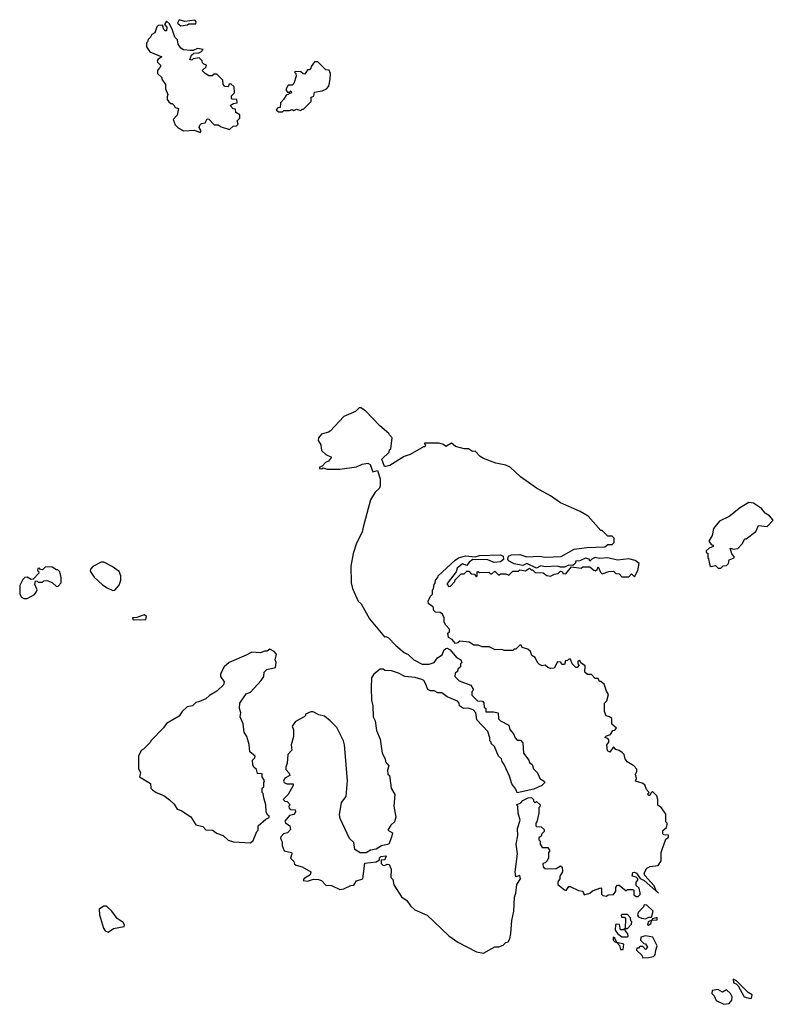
# Model space of a CAD drawing. Extents: x 2528690 to 2677062, y 911844 to 1023253.
# Tile 30 of 145: x 2596362 to 2601760, y 941587 to 948640. Entities that reach past the tile are written whole.
import ezdxf

# ---------------------------------------------------------------- set-up
doc = ezdxf.new("R2010")
doc.units = 0

msp = doc.modelspace()

# ---------------------------------------------------------------- linework, layer by layer
at = {"layer": '0CON10XD'}
for points in [[(2597655, 947832.5), (2597662.5, 947845), (2597648.3, 947868.3), (2597652.5, 947885), (2597665, 947896.7), (2597690, 947900), (2597705, 947930), (2597716.7, 947926.7), (2597755, 947887.5), (2597785, 947887.5), (2597805, 947872.5), (2597865, 947852.5), (2597891.7, 947878.3), (2597915, 947880), (2597928.3, 947891.7), (2597920, 947915), (2597940, 947935), (2597938.3, 947958.3), (2597910, 947975), (2597908.3, 947998.3), (2597891.7, 948001.7), (2597870, 948025), (2597895, 948040), (2597920, 948045), (2597918.3, 948068.3), (2597885, 948070), (2597880, 948075), (2597880, 948095), (2597900, 948115), (2597898.3, 948158.3), (2597875, 948180), (2597861.7, 948178.3), (2597855, 948160), (2597831.7, 948161.7), (2597820, 948175), (2597817, 948207), (2597775, 948250), (2597755, 948250), (2597741.7, 948238.3), (2597717, 948237), (2597690, 948255), (2597670, 948275), (2597698.3, 948301.7), (2597700, 948315), (2597681.7, 948321.7), (2597671.7, 948331.7), (2597670, 948345), (2597647, 948367), (2597605, 948360), (2597595, 948350), (2597580, 948355), (2597592.5, 948385), (2597609.3, 948400.7), (2597646.4, 948403.6), (2597665, 948412.5), (2597676.7, 948426.7), (2597637, 948433), (2597605, 948420), (2597585, 948418.8), (2597535, 948423.8), (2597517.5, 948435), (2597497.5, 948465), (2597492.5, 948495), (2597473.3, 948515), (2597457.5, 948565), (2597435, 948610), (2597415, 948630), (2597400, 948605), (2597417, 948587), (2597415, 948560), (2597405, 948560), (2597395, 948570), (2597385, 948600), (2597355, 948597.5), (2597345, 948590), (2597330, 948545), (2597310, 948535), (2597300, 948515), (2597281.7, 948498.3), (2597278.3, 948481.7), (2597270, 948475), (2597270, 948445), (2597295, 948410), (2597380, 948375), (2597355, 948357.5), (2597347.5, 948345), (2597350, 948335), (2597370, 948315), (2597370, 948305), (2597350, 948275), (2597350, 948255), (2597380, 948225), (2597380, 948215), (2597407.5, 948175), (2597407.5, 948145), (2597422.5, 948105), (2597418.3, 948088.3), (2597418.3, 948068.3), (2597431.7, 948051.7), (2597445, 948040), (2597455, 948040), (2597470, 948025), (2597475, 948010), (2597500, 948005), (2597490, 947955), (2597462.5, 947925), (2597475, 947887.5), (2597495, 947867.5), (2597535, 947843.3), (2597615, 947847.5), (2597655, 947832.5)], [(2597517, 948597), (2597565, 948602.5), (2597575, 948610), (2597625, 948610), (2597627.5, 948625), (2597616.4, 948636.4), (2597545, 948627.5), (2597505, 948640), (2597492.5, 948615), (2597517, 948597)], [(2598245, 947980), (2598255, 947990), (2598295, 947990), (2598315, 947997.5), (2598325, 947990), (2598345, 948000), (2598375, 947990), (2598385, 948000), (2598395, 948000), (2598450, 948055), (2598450, 948085), (2598468.3, 948091.7), (2598475, 948120), (2598529.3, 948130.7), (2598560, 948145), (2598576.4, 948163.6), (2598586, 948215), (2598587.5, 948255), (2598578.3, 948278.3), (2598555, 948280), (2598497, 948337), (2598475, 948337.5), (2598450, 948305), (2598448.3, 948291.7), (2598438.3, 948281.7), (2598425, 948280), (2598405, 948250), (2598391.7, 948251.7), (2598377, 948267), (2598335, 948270), (2598330, 948265), (2598340, 948255), (2598342.5, 948235), (2598327, 948183), (2598315, 948170), (2598285, 948170), (2598270, 948145), (2598271.7, 948131.7), (2598281.7, 948121.7), (2598295, 948120), (2598305, 948130), (2598310, 948115), (2598271.7, 948098.3), (2598255, 948070), (2598230, 948045), (2598228.3, 948011.7), (2598211.7, 948008.3), (2598200, 947995), (2598215, 947980), (2598245, 947980)], [(2599685, 941952.5), (2599765, 941997.5), (2599795, 941997.5), (2599825, 942010), (2599845, 942030), (2599860, 942035), (2599872.5, 942055), (2599881.2, 942095), (2599886.4, 942186.4), (2599901.2, 942255), (2599906.4, 942353.6), (2599916.1, 942383.9), (2599922.5, 942445), (2599950, 942485), (2599945, 942510), (2599915, 942500), (2599910, 942535), (2599926.7, 942665), (2599917.5, 942735), (2599930, 942795), (2599927.5, 942845), (2599947.5, 942905), (2599932.5, 942955), (2599930, 943005), (2599920, 943015), (2599950.7, 943029.3), (2599965, 943045.8), (2600005, 943065.7), (2600027.1, 943067.1), (2600042.5, 943055), (2600043, 943043), (2600055, 943030), (2600065, 943040), (2600090, 943015), (2600088.3, 943001.7), (2600080, 942995), (2600080, 942955), (2600067, 942893), (2600060, 942885), (2600060, 942865), (2600065, 942860), (2600098.3, 942858.3), (2600118.3, 942838.3), (2600120, 942825), (2600101.7, 942808.3), (2600098.3, 942791.7), (2600081.7, 942778.3), (2600080, 942765), (2600090, 942755), (2600090, 942735), (2600105, 942710), (2600145, 942710), (2600160, 942685), (2600150, 942675), (2600150, 942635), (2600140, 942615), (2600125, 942600), (2600110, 942595), (2600111.7, 942571.7), (2600125, 942560), (2600145, 942557.5), (2600205, 942560), (2600235, 942577.5), (2600248.3, 942568.3), (2600250, 942535), (2600230, 942505), (2600230, 942485), (2600217.5, 942465), (2600217.5, 942445), (2600265, 942407.5), (2600277, 942403), (2600295, 942430), (2600305, 942430), (2600365, 942402.5), (2600396.7, 942396.7), (2600405, 942370), (2600445, 942382.5), (2600465, 942400), (2600525, 942420), (2600530, 942415), (2600530, 942375), (2600540, 942365), (2600565, 942362.5), (2600578.3, 942371.7), (2600616.4, 942373.6), (2600631.7, 942398.3), (2600633, 942427), (2600645, 942440), (2600655, 942440), (2600705, 942400), (2600715, 942410), (2600755, 942410), (2600760, 942405), (2600761.7, 942371.7), (2600778.3, 942358.3), (2600791.7, 942358.3), (2600807, 942373), (2600807.5, 942385), (2600798.3, 942418.3), (2600778.3, 942438.3), (2600778.3, 942461.7), (2600790, 942475), (2600790, 942485), (2600777, 942497), (2600750, 942505), (2600755, 942530), (2600765, 942532.5), (2600780, 942525), (2600807, 942487), (2600835, 942472.5), (2600937.5, 942382.5), (2600920, 942400), (2600907.5, 942435), (2600839.5, 942509.5), (2600836.2, 942525), (2600855, 942562.5), (2600877, 942573), (2600935, 942580), (2600957.5, 942615), (2600957.5, 942675), (2600963.3, 942695), (2600990, 942770), (2601010, 942785), (2601008.3, 942798.3), (2600975, 942800), (2600968.3, 942808.3), (2600968.3, 942831.7), (2600996.1, 942853.9), (2601000, 942875), (2601000, 942885), (2600990, 942895), (2600989.3, 942949.3), (2600960, 942995), (2600933, 943013), (2600932.5, 943055), (2600925, 943080), (2600895, 943110), (2600881.7, 943098.3), (2600876.4, 943083.6), (2600865, 943082.5), (2600862.5, 943095), (2600870, 943105), (2600852.5, 943125), (2600839.3, 943159.3), (2600821.7, 943171.7), (2600772.5, 943185), (2600780, 943205), (2600772.5, 943235), (2600782.5, 943255), (2600781.7, 943271.7), (2600760, 943295), (2600713.6, 943323.6), (2600700, 943345), (2600692.5, 943375), (2600679.3, 943389.3), (2600655.9, 943405.9), (2600631.7, 943411.7), (2600615, 943430), (2600588.3, 943391.7), (2600573, 943403), (2600567.5, 943445), (2600582.5, 943465), (2600581.7, 943481.7), (2600575, 943490), (2600553, 943497), (2600565, 943510), (2600595, 943520), (2600611.7, 943548.3), (2600625, 943550), (2600637.5, 943565), (2600603, 943593), (2600602.5, 943635), (2600587, 943647), (2600563.6, 943653.6), (2600551.2, 943685), (2600550, 943745), (2600568.3, 943761.7), (2600580, 943805), (2600565, 943830), (2600549.3, 943879.3), (2600525, 943900), (2600515, 943900), (2600505, 943920), (2600485, 943920), (2600458.3, 943948.3), (2600428.3, 943948.3), (2600410, 943965), (2600411.7, 944011.7), (2600381.7, 944031.7), (2600375, 944050), (2600360, 944045), (2600360, 944025), (2600370, 944015), (2600355, 944000), (2600345, 944000), (2600320, 944025), (2600308.3, 944058.3), (2600295, 944060), (2600285, 944050), (2600271.7, 944048.3), (2600265, 944020), (2600245, 944020), (2600238.3, 944038.3), (2600215, 944040), (2600190, 943995), (2600165, 943992.5), (2600145, 944000), (2600127, 944017), (2600105, 944012.5), (2600085, 944020), (2600070, 944035), (2600055, 944070), (2600030, 944085), (2600020, 944115), (2600001.7, 944131.7), (2599961.7, 944141.7), (2599955, 944160), (2599945, 944160), (2599915, 944130), (2599905, 944130), (2599895, 944120), (2599835, 944120), (2599815, 944127.5), (2599767, 944127), (2599725, 944146.7), (2599675, 944147.5), (2599645, 944160), (2599615, 944160), (2599581.7, 944181.7), (2599515, 944187.5), (2599500, 944175), (2599485, 944172.5), (2599459.3, 944199.3), (2599433.3, 944215), (2599430, 944245), (2599440, 944255), (2599440, 944275), (2599413.6, 944303.6), (2599402.5, 944325), (2599402.5, 944355), (2599390.7, 944380.7), (2599375, 944392.5), (2599340, 944395), (2599328.3, 944408.3), (2599323, 944433), (2599290, 944455), (2599287.5, 944475), (2599305, 944510), (2599320, 944525), (2599320, 944555), (2599327, 944563), (2599330, 944595), (2599337, 944603), (2599340, 944625), (2599357, 944643), (2599360, 944655), (2599481.2, 944768.8), (2599505, 944784), (2599555, 944800), (2599625, 944792.5), (2599655, 944802), (2599805.7, 944805.7), (2599825.8, 944795.8), (2599828, 944772), (2599805, 944756), (2599760.8, 944750.8), (2599715, 944770), (2599607, 944773), (2599582.5, 944755), (2599565, 944730), (2599535, 944742.5), (2599495, 944710), (2599487.5, 944685), (2599425, 944600), (2599423, 944593), (2599435, 944580), (2599448.3, 944581.7), (2599480, 944615), (2599481.7, 944628.3), (2599525, 944670), (2599545, 944670), (2599565, 944690), (2599578.3, 944688.3), (2599595, 944670), (2599618.3, 944668.3), (2599635, 944650), (2599640, 944655), (2599640, 944685), (2599645, 944687.5), (2599655, 944680), (2599721.7, 944681.7), (2599735, 944670), (2599745, 944670), (2599765, 944690), (2599795, 944660), (2599805, 944670), (2599845, 944670), (2599865, 944660), (2599895, 944690), (2599935, 944690), (2599945, 944700), (2599985, 944692.5), (2600015, 944710), (2600025, 944700), (2600035, 944700), (2600055, 944680), (2600111.7, 944678.3), (2600138.3, 944658.3), (2600165, 944652.5), (2600193, 944667), (2600218.3, 944671.7), (2600235, 944690), (2600250, 944685), (2600251.7, 944671.7), (2600275, 944670), (2600315, 944720), (2600385, 944710), (2600395, 944720), (2600445, 944720), (2600475, 944697.5), (2600487.5, 944692.5), (2600498.3, 944701.7), (2600505, 944720), (2600521.7, 944681.7), (2600535, 944670), (2600583, 944687), (2600615, 944690), (2600631.7, 944671.7), (2600655, 944670), (2600675, 944650), (2600725, 944650), (2600745, 944670), (2600765, 944650), (2600790, 944695), (2600800, 944745), (2600770, 944765), (2600725, 944778.8), (2600645, 944768), (2600575, 944786), (2600515, 944780), (2600485, 944786.7), (2600460, 944775), (2600445, 944760), (2600440, 944775), (2600415, 944782.5), (2600375, 944762.5), (2600345, 944760), (2600340, 944745), (2600325, 944730), (2600295, 944732.5), (2600265, 944717.5), (2600235, 944717.5), (2600215, 944726), (2600125, 944720), (2600095, 944726.7), (2600065, 944710), (2599995, 944743.3), (2599965, 944731.2), (2599905, 944742.5), (2599864, 944764), (2599858.8, 944775), (2599864.1, 944795.9), (2599885, 944805.8), (2599945, 944808.1), (2599995, 944791.9), (2600085, 944797.5), (2600125, 944788.8), (2600240, 944795), (2600333, 944847), (2600425, 944858.8), (2600553, 944863), (2600575, 944880), (2600605, 944880), (2600620, 944895), (2600620, 944925), (2600605, 944940), (2600575, 944940), (2600535, 944980), (2600525, 944980), (2600435, 945082.5), (2600377.7, 945117.7), (2600235, 945178.8), (2600165, 945228), (2600065, 945282.9), (2599950, 945365), (2599875, 945435.5), (2599845, 945447.9), (2599772, 945462), (2599685, 945496), (2599660.5, 945510.5), (2599625, 945550), (2599605, 945547.5), (2599576.4, 945566.4), (2599547, 945567), (2599485, 945582.5), (2599455.9, 945605.9), (2599415, 945583.3), (2599397, 945597), (2599365.8, 945605.8), (2599265, 945606.7), (2599260, 945605), (2599270, 945595), (2599265, 945580), (2599255, 945580), (2599160, 945525), (2599115, 945510), (2599013.3, 945446.7), (2598985, 945440), (2598975, 945440), (2598957, 945493), (2599008.3, 945541.7), (2599011.7, 945558.3), (2599020, 945565), (2599030, 945645), (2599010, 945665), (2599006.4, 945676.4), (2598940.7, 945730.7), (2598838.3, 945838.3), (2598805, 945860), (2598795, 945860), (2598767, 945833), (2598685, 945797.5), (2598587.3, 945692.7), (2598575, 945684.2), (2598525, 945671.2), (2598503.3, 945645), (2598501.2, 945625), (2598518.8, 945595), (2598523.9, 945553.9), (2598554.2, 945524.2), (2598596.7, 945505), (2598575, 945477.5), (2598551.7, 945468.3), (2598528.3, 945441.7), (2598510, 945435), (2598510, 945425), (2598526.4, 945423.6), (2598535, 945430), (2598565, 945420), (2598655, 945420), (2598775, 945438), (2598815, 945456.2), (2598855, 945463.3), (2598873.6, 945453.6), (2598891.7, 945401.7), (2598925, 945410), (2598945, 945350), (2598945, 945300), (2598940, 945285), (2598907.5, 945255), (2598875, 945200), (2598822.5, 945005)], [(2601385, 944710), (2601401.7, 944728.3), (2601425, 944730), (2601440, 944745), (2601445, 944770), (2601480, 944785), (2601480, 944795), (2601463, 944813), (2601450, 944855), (2601475, 944847.5), (2601505, 944852.5), (2601537.5, 944885), (2601555, 944920), (2601565, 944920), (2601635, 944972.5), (2601653.3, 945016.7), (2601715, 945010), (2601760, 945055), (2601732.5, 945085), (2601702.5, 945105), (2601675, 945137.5), (2601617.7, 945177.7), (2601585, 945181.2), (2601524.2, 945145.8), (2601445, 945080), (2601375, 945046.7), (2601332.5, 944995), (2601322.5, 944945), (2601297.5, 944905), (2601315, 944880), (2601330, 944875), (2601330, 944865), (2601300, 944855), (2601280, 944835), (2601280, 944825), (2601290, 944815), (2601290, 944785), (2601297, 944777), (2601305, 944730), (2601315, 944722.5), (2601345, 944730), (2601365, 944710), (2601385, 944710)], [(2598822.5, 945005), (2598815, 944970), (2598775, 944890), (2598751.2, 944815), (2598733.3, 944725), (2598736.4, 944606.4), (2598746.7, 944565), (2598787.5, 944475), (2598807.5, 944455), (2598867, 944347), (2598975, 944220), (2598985, 944222.5), (2599005, 944212.5), (2599056.1, 944156.1), (2599115, 944107.5), (2599145, 944092.5), (2599185, 944053.3), (2599245, 944022.5), (2599295, 944022.5), (2599330, 944035), (2599355, 944067.5), (2599389.3, 944090.7), (2599402.5, 944125), (2599413.6, 944136.4), (2599425, 944137.5), (2599445.9, 944125.9), (2599491.7, 944071.7), (2599522.5, 944055), (2599530, 944035), (2599520, 944025), (2599520, 944005), (2599501.7, 943988.3), (2599498.3, 943971.7), (2599481.7, 943958.3), (2599480, 943935), (2599510, 943905), (2599593, 943873), (2599610, 943845), (2599608.3, 943831.7), (2599600, 943825), (2599601.7, 943801.7), (2599641.7, 943761.7), (2599678.3, 943758.3), (2599687, 943747), (2599690, 943715), (2599700, 943705), (2599701.7, 943681.7), (2599755, 943682.5), (2599790, 943675), (2599790.7, 943630.7), (2599805, 943617.5), (2599866.4, 943586.4), (2599872.5, 943555), (2599900, 943525), (2599910, 943495), (2599925, 943480), (2599948.3, 943478.3), (2599965, 943460), (2599970, 943385), (2600010, 943335), (2600015, 943320), (2600032.5, 943305), (2600043, 943273), (2600070, 943245), (2600087.5, 943205), (2600120, 943185), (2600122.5, 943175), (2600103.3, 943155), (2600045, 943128.6), (2599925, 943102.5), (2599917, 943127), (2599887.5, 943165), (2599871.7, 943221.7), (2599832.5, 943305), (2599817.5, 943325), (2599812.5, 943345), (2599792.5, 943365), (2599762.5, 943432.5), (2599740, 943455), (2599740, 943465), (2599730, 943475), (2599730, 943495), (2599715, 943540), (2599637.5, 943625), (2599630, 943675), (2599610, 943695), (2599575, 943707.5), (2599540, 943705), (2599512.5, 943725), (2599510, 943745), (2599498.3, 943758.3), (2599425, 943790), (2599385, 943817.5), (2599358.3, 943818.3), (2599331.7, 943831.7), (2599305, 943832.5), (2599285, 943842.5), (2599270, 943885), (2599256.4, 943906.4), (2599243.6, 943913.6), (2599195, 943928.8), (2599120, 943935), (2599075, 943960), (2599026.4, 943976.4), (2598978.3, 943978.3), (2598965, 943987.5), (2598945, 943987.5), (2598898.3, 943951.7), (2598883.3, 943925), (2598880, 943855), (2598883.3, 943765), (2598892.5, 943725), (2598893, 943647), (2598908.3, 943618.3), (2598917.5, 943547.5), (2598943.3, 943485), (2598957.5, 943385), (2598980, 943345), (2598983, 943323), (2599007.5, 943295), (2598997.5, 943265), (2599000, 943235), (2599010, 943225), (2599022.5, 943135), (2599049.3, 943089.3), (2599043.3, 943005), (2599057, 942927), (2599047, 942893), (2599020.7, 942869.3), (2599000, 942835), (2599032.5, 942815), (2599026.4, 942783.6), (2599006.2, 942735), (2598955, 942722.5), (2598915, 942698), (2598875, 942690.8), (2598845, 942670.6), (2598800.7, 942670.7), (2598763.3, 942695), (2598756.7, 942745), (2598723.9, 942773.9), (2598657, 942917), (2598653.6, 942943.6), (2598667, 943033), (2598700, 943075), (2598711.2, 943188.8), (2598690, 943445), (2598681.2, 943475), (2598635, 943570), (2598585, 943617.5), (2598545, 943650), (2598505, 943660), (2598465, 943682.5), (2598447, 943683), (2598410, 943665), (2598410, 943655), (2598400, 943645), (2598337, 943613), (2598315, 943580), (2598323.6, 943553.6), (2598324, 943505), (2598306.7, 943445), (2598311.7, 943408.3), (2598282.5, 943375), (2598277.5, 943315), (2598267.5, 943285), (2598268.3, 943268.3), (2598293.6, 943243.6), (2598296.2, 943225), (2598262.5, 943207.5), (2598252.5, 943185), (2598257.5, 943175), (2598275, 943166.2), (2598320, 943165), (2598320, 943155), (2598285, 943090), (2598250, 943055), (2598261.7, 943041.7), (2598278.3, 943038.3), (2598300, 943015), (2598290, 943005), (2598291.7, 942991.7), (2598305, 942982.5), (2598335, 942980), (2598337.5, 942965), (2598325, 942947.5), (2598295, 942940), (2598261.7, 942898.3), (2598267, 942887), (2598297.5, 942865), (2598301.7, 942838.3), (2598280, 942815), (2598251.7, 942808.3), (2598233, 942787), (2598230, 942775), (2598241.7, 942751.7), (2598242.5, 942725), (2598257, 942687), (2598310, 942675), (2598312.5, 942665), (2598303, 942633), (2598325, 942610), (2598331.7, 942591.7), (2598343, 942583), (2598385, 942572.5), (2598446.7, 942535), (2598443.8, 942515), (2598397.5, 942485), (2598393.6, 942473.6), (2598425, 942469.2), (2598467, 942483), (2598501.7, 942481.7), (2598524.1, 942474.1), (2598555, 942440), (2598595, 942436.7), (2598655, 942410), (2598683, 942413), (2598735, 942437.5), (2598755, 942440), (2598775, 942470), (2598820, 942485), (2598835, 942597.5), (2598915, 942607.5), (2598938.3, 942621.7), (2598940, 942635), (2598950, 942645), (2598985, 942650), (2598990, 942645), (2598981.7, 942638.3), (2598978.3, 942621.7), (2598951.7, 942618.3), (2598952.5, 942595), (2598963, 942583), (2598975, 942580), (2598995, 942590), (2599008.3, 942588.3), (2599022.5, 942555), (2599020, 942495), (2599035, 942480), (2599043, 942443), (2599097, 942357), (2599135, 942330), (2599161.7, 942291.7), (2599193, 942263), (2599280, 942225), (2599435, 942077.5), (2599501.7, 942031.7), (2599635, 941963.3), (2599685, 941952.5)], [(2597030.7, 944550.7), (2597045, 944552.5), (2597075, 944590), (2597087.5, 944625), (2597086.4, 944656.4), (2597075, 944687.5), (2597025, 944723.3), (2596965, 944753.3), (2596945, 944753.3), (2596887, 944723), (2596870, 944705), (2596868.3, 944688.3), (2596897, 944647), (2596955, 944592.5), (2596989.3, 944569.3), (2597030.7, 944550.7)], [(2596415, 944492.5), (2596468.3, 944521.7), (2596480.7, 944539.3), (2596487.5, 944555), (2596470, 944595), (2596475, 944620), (2596488.3, 944618.3), (2596495, 944610), (2596525, 944610), (2596535, 944620), (2596561.7, 944621.7), (2596597, 944607), (2596625, 944580), (2596638.3, 944581.7), (2596660, 944605), (2596660, 944645), (2596650, 944685), (2596635, 944700), (2596625, 944700), (2596595, 944717.5), (2596548.3, 944721.7), (2596525, 944700), (2596511.7, 944701.7), (2596505, 944710), (2596491.7, 944708.3), (2596490, 944695), (2596498.3, 944688.3), (2596500, 944675), (2596458.3, 944631.7), (2596445, 944630), (2596415, 944647.5), (2596400, 944645), (2596385, 944630), (2596363, 944587), (2596362.5, 944525), (2596375, 944502.5), (2596393, 944493), (2596415, 944492.5)], [(2597175, 944340), (2597265, 944342.5), (2597270, 944365), (2597255, 944376.7), (2597201.7, 944358.3), (2597170, 944355), (2597175, 944340)], [(2598015, 942742.5), (2598035, 942760), (2598060, 942825), (2598070, 942835), (2598070, 942865), (2598125, 942912.5), (2598150, 942925), (2598150, 942935), (2598137.5, 942945), (2598127.5, 942965), (2598126.4, 943016.4), (2598110, 943065), (2598107, 943097), (2598100, 943105), (2598100, 943135), (2598110, 943145), (2598110, 943175), (2598117, 943187), (2598100, 943215), (2598098.3, 943238.3), (2598065, 943240), (2598058.3, 943268.3), (2598040, 943285), (2598033, 943303), (2598030, 943335), (2598047, 943353), (2598050, 943365), (2598010, 943395), (2598007, 943447), (2597990, 943505), (2597970, 943535), (2597962.5, 943595), (2597942.5, 943645), (2597947.5, 943675), (2597937.5, 943705), (2597940, 943745), (2597985, 943810), (2598016.4, 943823.6), (2598093, 943907), (2598110, 943935), (2598112.5, 943965), (2598132.5, 943985), (2598195, 944000), (2598198.8, 944035), (2598193.3, 944055), (2598202.5, 944095), (2598185, 944113.3), (2598155, 944130), (2598135, 944117.5), (2598115, 944117.5), (2598086.1, 944103.9), (2598025, 944110), (2597985, 944086.7), (2597863.9, 944036.1), (2597827.5, 944005), (2597800, 943955), (2597800, 943935), (2597827, 943897), (2597822.5, 943875), (2597775, 943828.8), (2597721.7, 943798.3), (2597695, 943774), (2597646.1, 943753.9), (2597625, 943747.5), (2597600, 943725), (2597561.7, 943718.3), (2597526.7, 943683.3), (2597505, 943650), (2597415, 943597.5), (2597393, 943567), (2597303.6, 943476.4), (2597295, 943460), (2597250, 943415), (2597232.5, 943405), (2597212.5, 943365), (2597212.5, 943275), (2597227.5, 943245), (2597220, 943215), (2597298.3, 943168.3), (2597302.5, 943135), (2597313.6, 943123.6), (2597340, 943105), (2597395, 943082.5), (2597435, 943052.5), (2597469.3, 943019.3), (2597490, 942985), (2597520, 942975), (2597589.3, 942929.3), (2597625, 942872.5), (2597675, 942860), (2597695, 942837.5), (2597745, 942833.3), (2597772.5, 942812.5), (2597820, 942795), (2597855, 942762.5), (2597895, 942750), (2598015, 942742.5)], [(2596995, 942103.8), (2597035, 942130), (2597110, 942145), (2597112.5, 942155), (2597103, 942173), (2597060.7, 942200.7), (2597023, 942253), (2596985, 942290), (2596965, 942290), (2596931.7, 942268.3), (2596933, 942227), (2596961.7, 942131.7), (2596975, 942112.5), (2596995, 942103.8)], [(2600845, 942200), (2600868.3, 942211.7), (2600888.3, 942211.7), (2600900, 942255), (2600855, 942297.5), (2600835, 942300), (2600830, 942285), (2600792.5, 942245), (2600787.5, 942225), (2600793.9, 942213.9), (2600815, 942203.3), (2600845, 942200)], [(2600715, 942070), (2600720, 942075), (2600718.3, 942091.7), (2600700, 942115), (2600700, 942130), (2600715, 942130), (2600745, 942160), (2600747, 942177), (2600740, 942185), (2600737, 942207), (2600715, 942230), (2600675, 942230), (2600670, 942225), (2600671.7, 942211.7), (2600695, 942210), (2600701.7, 942201.7), (2600700, 942130), (2600685, 942120), (2600665, 942120), (2600658.3, 942158.3), (2600635, 942160), (2600630, 942155), (2600628.3, 942118.3), (2600643.6, 942093.6), (2600675, 942070), (2600715, 942070)], [(2600865, 942152.5), (2600882.5, 942165), (2600890, 942190), (2600928.3, 942191.7), (2600928.3, 942208.3), (2600895, 942200), (2600890, 942190), (2600863.6, 942176.4), (2600860, 942155), (2600865, 942152.5)], [(2600685, 941980), (2600688.3, 942018.3), (2600640, 942030), (2600625, 942060), (2600612.5, 942067.5), (2600613.3, 942045), (2600623.9, 942033.9), (2600640, 942030), (2600658.3, 942008.3), (2600665, 941980), (2600685, 941980)], [(2600825, 941920), (2600865, 941922.5), (2600901.7, 941928.3), (2600915, 941940), (2600917.5, 941975), (2600927.5, 942005), (2600898.3, 942068.3), (2600845, 942077.5), (2600811.7, 942068.3), (2600810, 942045), (2600831.7, 942021.7), (2600845, 942020), (2600860, 941995), (2600845, 941980), (2600825, 942000), (2600805, 942000), (2600795, 941990), (2600781.7, 941988.3), (2600780, 941975), (2600818.3, 941938.3), (2600825, 941920)], [(2601595, 941627.5), (2601605, 941630), (2601607.5, 941655), (2601580.7, 941670.7), (2601496.7, 941755), (2601473.3, 941766.7), (2601475, 941740), (2601495, 941733.3), (2601509.2, 941719.2), (2601550.7, 941640.7), (2601595, 941627.5)], [(2601405, 941586.7), (2601445, 941592.5), (2601463.9, 941616.1), (2601465, 941640), (2601453.3, 941665), (2601425, 941690), (2601395, 941672.5), (2601361.7, 941691.7), (2601322.5, 941685), (2601320, 941665), (2601337, 941647), (2601350, 941615), (2601405, 941586.7)]]:
    msp.add_lwpolyline(points, dxfattribs=at)

doc.saveas('drawing.dxf')
